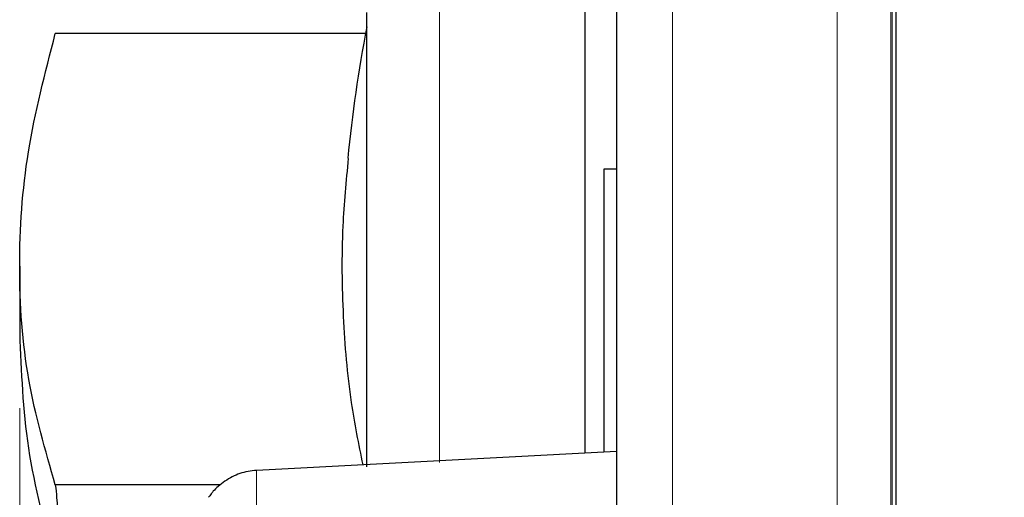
# Model space of a CAD drawing. Header units: millimetres. Extents: x 1 to 419, y 2 to 295.
# Tile 24 of 56: x 96.86 to 104.97, y 148.28 to 152.22. Entities that reach past the tile are written whole.
import ezdxf

# ---------------------------------------------------------------- set-up
doc = ezdxf.new("R2010")
doc.units = ezdxf.units.MM
doc.header["$PDSIZE"] = -1
doc.styles.add('SLDTEXTSTYLE0', font='TXT', dxfattribs={"width": 0.605})
doc.dimstyles.new('SLDDIMSTYLE4', dxfattribs={"dimtxt": 2.5, "dimasz": 3, "dimexe": 0, "dimexo": 0.0625, "dimtad": 1, "dimdec": 0, "dimlfac": 5, "dimrnd": 1e-09, "dimzin": 12, "dimdsep": 46, "dimtxsty": 'SLDTEXTSTYLE0', "dimsah": 1, "dimcen": 0.09, "dimadec": 0, "dimazin": 3, "dimtfac": 1, "dimtofl": 0, "dimtmove": 0, "dimatfit": 3, "dimfxl": 1, "dimfrac": 2, "dimtolj": 1, "dimtzin": 12, "dimarcsym": 0})

# ---------------------------------------------------------------- blocks, each defined once
blk = doc.blocks.new('_D_6')
at = {"color": 7, "linetype": 'Continuous', "lineweight": 18}
for p, q in [((96.8602, 149.0152), (96.8602, 109.7575)), ((179.8134, 136.2289), (179.8134, 109.7575)), ((96.8602, 110.7575), (179.8134, 110.7575))]:
    blk.add_line(p, q, dxfattribs=at)
for points in [[(96.8602, 110.7575), (99.8602, 110.2575), (99.8602, 111.2575)], [(179.8134, 110.7575), (176.8134, 111.2575), (176.8134, 110.2575)]]:
    blk.add_solid(points, dxfattribs=at)
at = {"color": 7, "linetype": 'Continuous', "lineweight": 18, "char_height": 2.5, "attachment_point": 1, "style": 'SLDTEXTSTYLE0'}
for s, insert in [('mm (16,3 in)', (132.0243, 113.9802)), ('415', (125.3576, 113.9802))]:
    blk.add_mtext(s, dxfattribs=dict(at, insert=insert))

msp = doc.modelspace()

# ---------------------------------------------------------------- linework, layer by layer
at = {"color": 7, "linetype": 'Continuous', "lineweight": 25}
for p, q in [((101.778, 157.1889), (101.778, 133.3089)), ((104.078, 154.3489), (104.078, 136.1489)), ((101.5178, 149.9089), (101.5178, 152.8789)), ((99.7178, 149.9089), (99.7178, 152.2789)), ((99.7074, 152.104), (97.1515, 152.104)), ((101.6738, 148.6537), (101.6738, 150.9889)), ((101.6738, 150.9889), (101.778, 150.9889)), ((96.8578, 150.1861), (96.8578, 149.6317)), ((99.7178, 148.531), (99.7178, 149.9089)), ((101.5178, 148.6449), (101.5178, 149.9089)), ((101.778, 148.6592), (98.8091, 148.5031)), ((98.5097, 148.3837), (97.1515, 148.3837)), ((98.4165, 148.2841), (98.4144, 148.2812))]:
    msp.add_line(p, q, dxfattribs=at)
at = {"color": 8, "linetype": 'Continuous', "lineweight": 18}
for p, q in [((102.238, 133.3089), (102.238, 157.1889)), ((103.5946, 136.1489), (103.5946, 154.3489)), ((104.039, 136.1489), (104.039, 154.3489)), ((104.0497, 154.3489), (104.0497, 136.1489)), ((100.3178, 152.8789), (100.3178, 149.9089)), ((100.3178, 149.9089), (100.3178, 148.5668)), ((98.8091, 148.5031), (98.8091, 148.0714))]:
    msp.add_line(p, q, dxfattribs=at)
at = {"color": 7, "linetype": 'Continuous', "lineweight": 25}
msp.add_arc((111.5049, 149.9089), 12, 169.19308, 174.41933, dxfattribs=at)
for points, knots in [([(97.1515, 148.3837), (97.0687, 148.6693), (96.9012, 149.2465), (96.8363, 150.175), (96.9002, 151.1363), (97.0671, 151.7792), (97.1515, 152.104)], [0, 0, 0, 0, 0.247364, 0.5, 0.747338, 1, 1, 1, 1]), ([(99.6874, 148.5493), (99.6531, 148.7193), (99.5731, 149.1157), (99.5197, 149.7747), (99.5089, 150.4473), (99.5505, 150.8887), (99.568, 151.0751)], [0, 0, 0, 0, 0.213397, 0.497502, 0.787801, 1, 1, 1, 1]), ([(96.8578, 149.6317), (96.87, 149.3176), (96.8948, 148.6826), (97.0653, 148.039), (97.1515, 147.7137)], [0, 0, 0, 0, 0.4946767, 1, 1, 1, 1]), ([(98.8091, 148.5031), (98.7627, 148.4973), (98.6697, 148.4858), (98.5891, 148.4384), (98.5486, 148.4145)], [0, 0, 0, 0, 0.498334, 1, 1, 1, 1]), ([(97.1515, 148.3837), (97.1553, 148.3486), (97.1729, 148.1859), (97.1904, 147.9058), (97.1655, 147.7827), (97.1515, 147.7137)], [0, 0, 0, 0, 0.108074, 0.500517, 1, 1, 1, 1]), ([(98.5486, 148.4145), (98.5296, 148.4003), (98.495, 148.3745), (98.4582, 148.3366), (98.4359, 148.3101), (98.4234, 148.2938), (98.4157, 148.283), (98.4148, 148.2818), (98.4144, 148.2811)], [0, 0, 0, 0, 0.295497, 0.537882, 0.670424, 0.789741, 0.896442, 1, 1, 1, 1])]:
    msp.add_open_spline(points, degree=3, knots=knots, dxfattribs=at)
at = {"color": 7, "linetype": 'Continuous', "lineweight": 0}
msp.add_point((96.8602, 150.0152), dxfattribs=at)

# ---------------------------------------------------------------- dimensions: what is measured, and where the dimension line sits
at = {"color": 7, "linetype": 'Continuous', "lineweight": 18}
dim = msp.add_linear_dim(base=(179.8134, 110.7575), p1=(96.8602, 150.0152), p2=(179.8134, 137.2289), text='<> mm (16,3 in)', dimstyle='SLDDIMSTYLE4', dxfattribs=at)
dim.commit()
dim.dimension.update_dxf_attribs({"geometry": '_D_6', "text_midpoint": (138.3368, 110.7575), "dimtype": 160})

doc.saveas('drawing.dxf')
